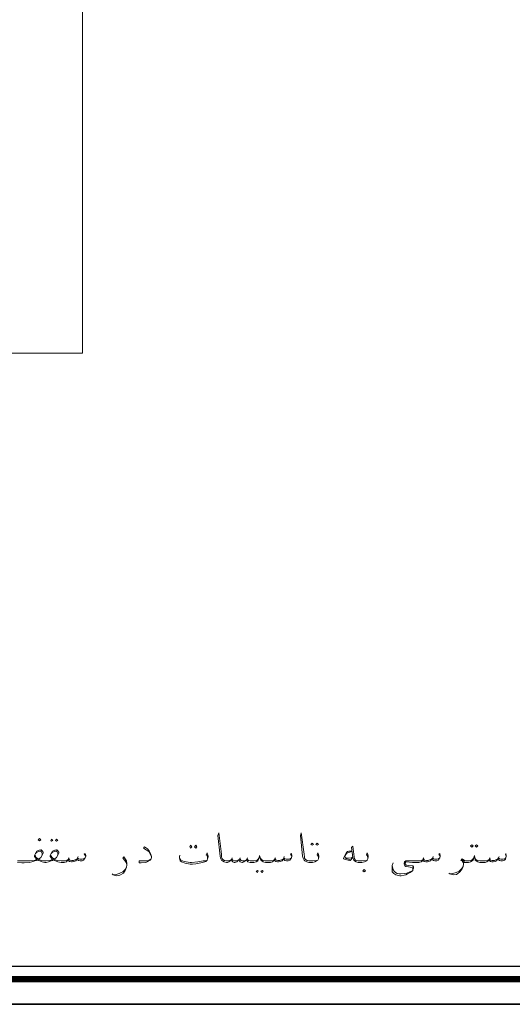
# Model space of a CAD drawing. Header units: metres. Extents: x 5.7 to 89.8, y 4 to 63.5.
# Tile 23 of 45: x 56.8 to 67.4, y 4 to 25.2. Entities that reach past the tile are written whole.
import ezdxf

# ---------------------------------------------------------------- set-up
doc = ezdxf.new("R2010")
doc.units = ezdxf.units.M
doc.header["$MEASUREMENT"] = 0
for name, color, linetype in [('PDF10_furn', 7, 'Continuous'), ('PDF10_KADR', 7, 'Continuous'), ('PDF10_textt', 7, 'Continuous')]:
    doc.layers.add(name, color=color, linetype=linetype)

msp = doc.modelspace()

# ---------------------------------------------------------------- linework, layer by layer
at = {"layer": 'PDF10_furn', "lineweight": 9}
msp.add_lwpolyline([(58.185, 29.016), (58.185, 18.017), (15.23, 18.017), (15.23, 52.814), (66.083, 52.814), (66.083, 29.016)], close=True, dxfattribs=at)
at = {"layer": 'PDF10_KADR', "lineweight": 25}
for points in [[(5.695, 4.013), (89.785, 4.013), (89.785, 63.476), (5.695, 63.476)], [(5.695, 63.476), (89.785, 63.476), (89.785, 4.013), (5.695, 4.013)], [(6.514, 4.832), (88.841, 4.832), (88.841, 62.657), (6.514, 62.657)]]:
    msp.add_lwpolyline(points, close=True, dxfattribs=at)
at = {"layer": 'PDF10_KADR', "lineweight": 0, "const_width": 0.135}
msp.add_lwpolyline([(6.235, 62.937), (6.235, 4.552), (89.111, 4.552), (89.111, 62.937)], close=True, dxfattribs=at)
at = {"layer": 'PDF10_textt', "lineweight": 20}
for points in [[(62.683, 7.201), (62.654, 7.239), (62.673, 7.259), (62.683, 7.211), (62.683, 7.201), (62.673, 7.162), (62.654, 7.134), (62.635, 7.114), (62.606, 7.095), (62.567, 7.095), (62.529, 7.105), (62.51, 7.124), (62.5, 7.143), (62.471, 7.095), (62.433, 7.085), (62.394, 7.076), (62.375, 7.076), (62.336, 7.085), (62.317, 7.095), (62.307, 7.124), (62.288, 7.095), (62.269, 7.076), (62.221, 7.066), (62.173, 7.066), (62.115, 7.066), (62.067, 7.076), (62.038, 7.095), (62.019, 7.114), (61.999, 7.162), (61.99, 7.211), (61.98, 7.162), (61.961, 7.114), (61.951, 7.095), (61.913, 7.076), (61.864, 7.066), (61.816, 7.066), (61.787, 7.066), (61.739, 7.076), (61.72, 7.095), (61.701, 7.114), (61.681, 7.095), (61.653, 7.076), (61.624, 7.066), (61.614, 7.066), (61.575, 7.076), (61.556, 7.095), (61.547, 7.124), (61.518, 7.095), (61.498, 7.076), (61.46, 7.066), (61.441, 7.066), (61.412, 7.076), (61.392, 7.095), (61.383, 7.124), (61.354, 7.095), (61.325, 7.076), (61.296, 7.066), (61.287, 7.066), (61.277, 7.066), (61.229, 7.076), (61.19, 7.095), (61.171, 7.114), (61.152, 7.153), (61.142, 7.201), (61.094, 7.644), (61.113, 7.702), (61.171, 7.239), (61.171, 7.182), (61.181, 7.153), (61.2, 7.124), (61.238, 7.105), (61.277, 7.095), (61.287, 7.095), (61.306, 7.095), (61.344, 7.105), (61.383, 7.124), (61.392, 7.143), (61.412, 7.114), (61.45, 7.095), (61.479, 7.095), (61.518, 7.105), (61.547, 7.124), (61.566, 7.143), (61.595, 7.105), (61.614, 7.095), (61.653, 7.095), (61.701, 7.114), (61.72, 7.143), (61.73, 7.124), (61.749, 7.105), (61.787, 7.095), (61.816, 7.095), (61.874, 7.095), (61.932, 7.105), (61.951, 7.124), (61.97, 7.153)], [(63.251, 7.143), (63.251, 7.172), (63.242, 7.211), (63.222, 7.23), (63.242, 7.268), (63.251, 7.239), (63.261, 7.201), (63.261, 7.182), (63.251, 7.143), (63.242, 7.114), (63.213, 7.095), (63.174, 7.076), (63.126, 7.066), (63.059, 7.066), (63.049, 7.066), (63.001, 7.076), (62.962, 7.095), (62.943, 7.114), (62.924, 7.153), (62.914, 7.201), (62.866, 7.644), (62.885, 7.702), (62.943, 7.239), (62.953, 7.182), (62.953, 7.153), (62.972, 7.124), (63.011, 7.105), (63.049, 7.095), (63.059, 7.095), (63.136, 7.095), (63.213, 7.105), (63.242, 7.114)], [(64.311, 7.143), (64.311, 7.172), (64.301, 7.211), (64.282, 7.23), (64.301, 7.268), (64.311, 7.239), (64.32, 7.201), (64.32, 7.182), (64.311, 7.143), (64.301, 7.114), (64.282, 7.095), (64.243, 7.076), (64.186, 7.066), (64.118, 7.066), (64.108, 7.066), (64.06, 7.076), (64.031, 7.095), (64.012, 7.114), (63.993, 7.172), (63.964, 7.384), (63.993, 7.413), (64.022, 7.182), (64.031, 7.143), (64.051, 7.114), (64.06, 7.105), (64.108, 7.095), (64.118, 7.095), (64.195, 7.095), (64.282, 7.105), (64.301, 7.114)], [(56.789, 7.095), (56.895, 7.095), (56.933, 7.095), (57.058, 7.095), (57.145, 7.105), (57.203, 7.124), (57.174, 7.162), (57.155, 7.191), (57.155, 7.211), (57.174, 7.259), (57.203, 7.307), (57.251, 7.326), (57.29, 7.336), (57.299, 7.336), (57.318, 7.317), (57.338, 7.288), (57.338, 7.268), (57.318, 7.22), (57.29, 7.172), (57.241, 7.134), (57.28, 7.114), (57.309, 7.105), (57.357, 7.095), (57.386, 7.095), (57.405, 7.095), (57.482, 7.105), (57.54, 7.124), (57.511, 7.162), (57.492, 7.191), (57.492, 7.211), (57.511, 7.259), (57.54, 7.307), (57.588, 7.326), (57.627, 7.336), (57.636, 7.336), (57.656, 7.317), (57.675, 7.288), (57.675, 7.268), (57.656, 7.22), (57.627, 7.172), (57.579, 7.134), (57.617, 7.114), (57.646, 7.105), (57.723, 7.095), (57.733, 7.095), (57.81, 7.095), (57.848, 7.105), (57.877, 7.124), (57.887, 7.143), (57.916, 7.114), (57.954, 7.105), (57.993, 7.105), (58.041, 7.124), (58.07, 7.143), (58.079, 7.162), (58.099, 7.143), (58.128, 7.134), (58.176, 7.134), (58.214, 7.143), (58.243, 7.162)], [(58.253, 7.201), (58.224, 7.239), (58.243, 7.259), (58.253, 7.211), (58.253, 7.201), (58.243, 7.162), (58.224, 7.134), (58.205, 7.114), (58.176, 7.095), (58.137, 7.095), (58.099, 7.105), (58.07, 7.124), (58.07, 7.143), (58.041, 7.095), (58.002, 7.085), (57.964, 7.076), (57.945, 7.076), (57.906, 7.085), (57.887, 7.095), (57.877, 7.124), (57.858, 7.095), (57.839, 7.076), (57.79, 7.066), (57.733, 7.066), (57.723, 7.066), (57.656, 7.076), (57.607, 7.095), (57.579, 7.105), (57.569, 7.124), (57.54, 7.105), (57.511, 7.095), (57.453, 7.076), (57.405, 7.066), (57.386, 7.066), (57.376, 7.066), (57.318, 7.076), (57.27, 7.095), (57.241, 7.105), (57.232, 7.124), (57.203, 7.105), (57.164, 7.095), (57.097, 7.076), (57.049, 7.066), (56.933, 7.056), (56.885, 7.056), (56.789, 7.066)], [(57.164, 7.22), (57.174, 7.201), (57.193, 7.172), (57.241, 7.134)], [(57.318, 7.22), (57.318, 7.259), (57.299, 7.297), (57.29, 7.307), (57.27, 7.307), (57.203, 7.288), (57.174, 7.259)], [(57.501, 7.22), (57.511, 7.201), (57.53, 7.172), (57.579, 7.134)], [(57.656, 7.22), (57.656, 7.259), (57.636, 7.297), (57.627, 7.307), (57.607, 7.307), (57.54, 7.288), (57.511, 7.259)], [(59.668, 7.191), (59.64, 7.239), (59.611, 7.297), (59.553, 7.336), (59.495, 7.374), (59.514, 7.403), (59.582, 7.355), (59.62, 7.317), (59.649, 7.259), (59.668, 7.191), (59.668, 7.172), (59.659, 7.143), (59.64, 7.114), (59.591, 7.085), (59.543, 7.066), (59.447, 7.056), (59.399, 7.056), (59.399, 7.095), (59.505, 7.095), (59.582, 7.095), (59.62, 7.114), (59.659, 7.143)], [(60.872, 7.143), (60.872, 7.172), (60.863, 7.211), (60.844, 7.23), (60.863, 7.268), (60.872, 7.239), (60.882, 7.201), (60.882, 7.182), (60.872, 7.143), (60.863, 7.114), (60.834, 7.085), (60.766, 7.066), (60.622, 7.037), (60.545, 7.028), (60.497, 7.028), (60.391, 7.047), (60.314, 7.076), (60.285, 7.095), (60.275, 7.124), (60.266, 7.153), (60.266, 7.182), (60.275, 7.22)], [(63.974, 7.307), (63.906, 7.307), (63.877, 7.297), (63.858, 7.278), (63.82, 7.211), (63.791, 7.153), (63.791, 7.143), (63.829, 7.124), (63.925, 7.105), (63.935, 7.105), (63.993, 7.172)], [(63.974, 7.297), (63.897, 7.278), (63.858, 7.259), (63.82, 7.201), (63.82, 7.191), (63.829, 7.172), (63.848, 7.162), (63.954, 7.153), (63.993, 7.182)], [(65.871, 7.201), (65.842, 7.239), (65.861, 7.259), (65.871, 7.211), (65.871, 7.201), (65.861, 7.162), (65.842, 7.134), (65.832, 7.114), (65.794, 7.095), (65.755, 7.095), (65.727, 7.105), (65.698, 7.124), (65.688, 7.143), (65.659, 7.095), (65.621, 7.085), (65.592, 7.076), (65.563, 7.076), (65.524, 7.085), (65.505, 7.095), (65.505, 7.124), (65.486, 7.095), (65.457, 7.076), (65.409, 7.066), (65.361, 7.066), (65.274, 7.066), (65.139, 7.076), (65.129, 7.076), (65.12, 7.066), (65.11, 7.047), (65.12, 7.028), (65.139, 7.008), (65.187, 6.999), (65.264, 6.989), (65.283, 6.989), (65.293, 6.97), (65.293, 6.931), (65.283, 6.902), (65.264, 6.873), (65.226, 6.845), (65.168, 6.816), (65.129, 6.796), (65.091, 6.787), (65.033, 6.777), (65.004, 6.777), (64.946, 6.787), (64.917, 6.796), (64.869, 6.825), (64.84, 6.864), (64.84, 6.912), (64.84, 6.999), (64.86, 7.056)], [(67.287, 7.201), (67.268, 7.239), (67.277, 7.259), (67.287, 7.211), (67.287, 7.201), (67.277, 7.162), (67.268, 7.134), (67.248, 7.114), (67.21, 7.095), (67.171, 7.095), (67.142, 7.105), (67.113, 7.124), (67.104, 7.143), (67.075, 7.095), (67.046, 7.085), (67.007, 7.076), (66.979, 7.076), (66.95, 7.085), (66.93, 7.095), (66.921, 7.124), (66.902, 7.095), (66.873, 7.076), (66.834, 7.066), (66.776, 7.066), (66.719, 7.066), (66.68, 7.076), (66.641, 7.095), (66.622, 7.114), (66.613, 7.162), (66.603, 7.211), (66.593, 7.162), (66.574, 7.114), (66.555, 7.095), (66.516, 7.076), (66.478, 7.066), (66.42, 7.066), (66.391, 7.066), (66.372, 7.076), (66.372, 7.028), (66.362, 6.979), (66.333, 6.912), (66.285, 6.854), (66.218, 6.806), (66.15, 6.796), (66.073, 6.816), (66.054, 6.835)], [(57.896, 7.162), (57.887, 7.143)], [(58.089, 7.191), (58.079, 7.162)], [(59.139, 7.018), (59.12, 7.066), (59.091, 7.105), (59.052, 7.153), (59.071, 7.182), (59.1, 7.143), (59.129, 7.095), (59.139, 7.037), (59.139, 7.008), (59.129, 6.96), (59.1, 6.893), (59.062, 6.835), (58.985, 6.787), (58.917, 6.777), (58.84, 6.796), (58.821, 6.816)], [(60.266, 7.153), (60.295, 7.114), (60.372, 7.085), (60.497, 7.066), (60.526, 7.066), (60.661, 7.076), (60.776, 7.095), (60.824, 7.095), (60.863, 7.114)], [(61.402, 7.162), (61.392, 7.143)], [(61.575, 7.162), (61.566, 7.143)], [(61.73, 7.162), (61.72, 7.143)], [(62.009, 7.153), (62.028, 7.124), (62.057, 7.105), (62.105, 7.095), (62.173, 7.095), (62.24, 7.095), (62.288, 7.105), (62.307, 7.124), (62.317, 7.143), (62.346, 7.114), (62.384, 7.105), (62.423, 7.105), (62.471, 7.124), (62.5, 7.143), (62.51, 7.162), (62.529, 7.143), (62.558, 7.134), (62.616, 7.134), (62.645, 7.143), (62.673, 7.162)], [(62.327, 7.162), (62.317, 7.143)], [(62.519, 7.191), (62.51, 7.162)], [(63.925, 7.124), (63.82, 7.153)], [(64.84, 6.999), (64.85, 6.941), (64.86, 6.902), (64.879, 6.873), (64.908, 6.845), (64.946, 6.825), (64.985, 6.816), (65.023, 6.816), (65.1, 6.825), (65.149, 6.835), (65.216, 6.864), (65.274, 6.883), (65.283, 6.893), (65.283, 6.922), (65.283, 6.941), (65.274, 6.951), (65.226, 6.96), (65.187, 6.97), (65.129, 6.979), (65.11, 6.989), (65.1, 7.008), (65.091, 7.037), (65.091, 7.047), (65.1, 7.076), (65.11, 7.085), (65.129, 7.095), (65.312, 7.095), (65.361, 7.095), (65.428, 7.095), (65.476, 7.105), (65.505, 7.124), (65.505, 7.143), (65.534, 7.114), (65.572, 7.105), (65.611, 7.105), (65.659, 7.124), (65.688, 7.143), (65.707, 7.162), (65.727, 7.143), (65.746, 7.134), (65.804, 7.134), (65.832, 7.143), (65.861, 7.162)], [(65.515, 7.162), (65.505, 7.143)], [(65.717, 7.191), (65.707, 7.162)], [(66.584, 7.153), (66.564, 7.124), (66.536, 7.105), (66.487, 7.095), (66.42, 7.095), (66.41, 7.095), (66.391, 7.105), (66.343, 7.143), (66.314, 7.105), (66.343, 7.095), (66.362, 7.066), (66.372, 7.037)], [(66.391, 7.085), (66.362, 7.095), (66.333, 7.124)], [(66.613, 7.153), (66.632, 7.124), (66.661, 7.105), (66.719, 7.095), (66.776, 7.095), (66.844, 7.095), (66.892, 7.105), (66.921, 7.124), (66.93, 7.143), (66.95, 7.114), (66.988, 7.105), (67.036, 7.105), (67.075, 7.124), (67.104, 7.143), (67.123, 7.162), (67.142, 7.143), (67.171, 7.134), (67.219, 7.134), (67.258, 7.143), (67.277, 7.162)], [(66.94, 7.162), (66.93, 7.143)], [(67.133, 7.191), (67.123, 7.162)], [(58.85, 6.796), (58.908, 6.806), (58.975, 6.825), (59.052, 6.864), (59.1, 6.912), (59.129, 6.96)], [(66.083, 6.816), (66.141, 6.825), (66.208, 6.845), (66.275, 6.873), (66.333, 6.931), (66.362, 6.979)]]:
    msp.add_lwpolyline(points, dxfattribs=at)
for points in [[(57.261, 7.528), (57.29, 7.548), (57.261, 7.577), (57.232, 7.548)], [(57.521, 7.567), (57.55, 7.538), (57.521, 7.519), (57.501, 7.538)], [(57.627, 7.567), (57.656, 7.538), (57.627, 7.519), (57.607, 7.538)], [(60.506, 7.432), (60.535, 7.403), (60.506, 7.374), (60.487, 7.403)], [(60.622, 7.432), (60.641, 7.403), (60.622, 7.374), (60.593, 7.403)], [(63.116, 7.48), (63.145, 7.451), (63.116, 7.432), (63.088, 7.451)], [(63.222, 7.48), (63.251, 7.451), (63.222, 7.432), (63.194, 7.451)], [(66.545, 7.442), (66.574, 7.422), (66.545, 7.394), (66.516, 7.422)], [(66.651, 7.442), (66.68, 7.422), (66.651, 7.394), (66.622, 7.422)], [(61.941, 6.893), (61.961, 6.873), (61.941, 6.845), (61.913, 6.873)], [(62.047, 6.893), (62.067, 6.873), (62.047, 6.845), (62.019, 6.873)], [(64.234, 6.864), (64.263, 6.883), (64.234, 6.912), (64.205, 6.883)]]:
    msp.add_lwpolyline(points, close=True, dxfattribs=at)

doc.saveas('drawing.dxf')
